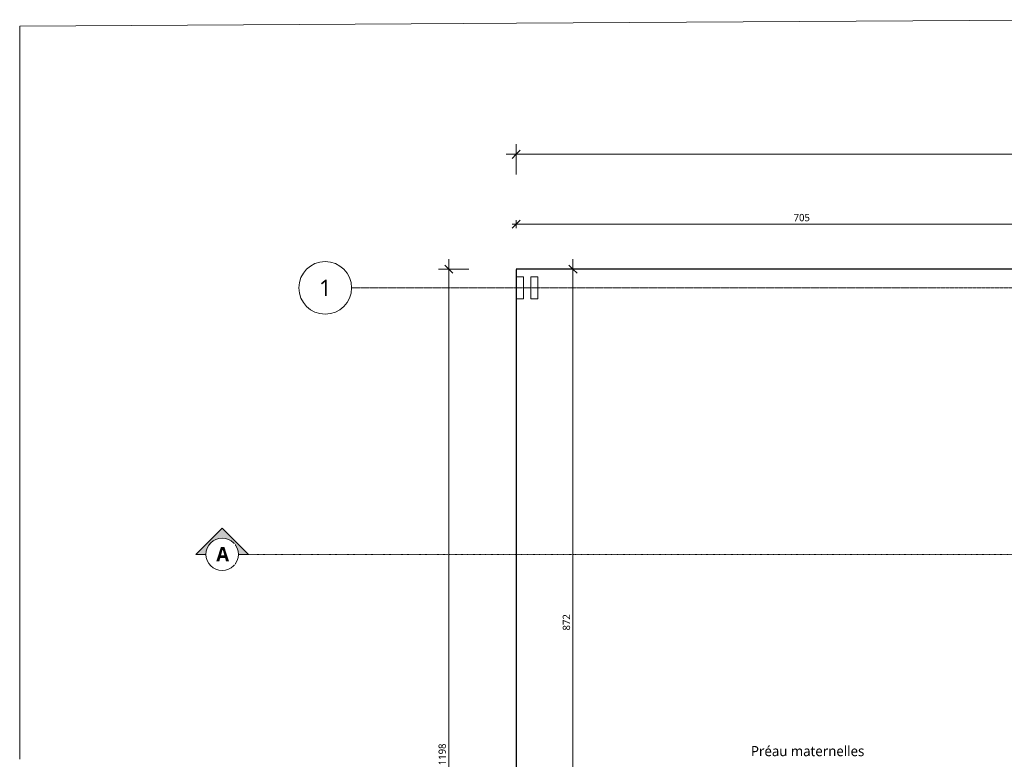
# Model space of a CAD drawing. Header units: millimetres. Extents: x -21522 to 77796, y -25697 to 15217.
# Tile 39 of 256: x -17821 to -5665, y 5793 to 14924. Entities that reach past the tile are written whole.
import ezdxf

# ---------------------------------------------------------------- set-up
doc = ezdxf.new("R2010")
doc.units = ezdxf.units.MM
for name, pattern in [('Caché', [3, 2, -1]), ('Ligne de quadrillage', [22.225, 12.7, -3.175, 3.175, -3.175]), ('Tiret point', [6.25, 2.5, -1.875, 0, -1.875])]:
    doc.linetypes.add(name, pattern=pattern)
for name, color, linetype, lineweight in [('A-ANNO-DIMS', 211, 'Continuous', 9), ('A-ANNO-DIMS-50', 211, 'Continuous', 9), ('A-AREA-IDEN', 2, 'Continuous', 9), ('A-DETL', 90, 'Continuous', 70), ('C-TOPO-SDVS', 7, 'Continuous', 13), ('G-ANNO-SYMB', 111, 'Continuous', 9), ('S-BEAM', 12, 'Continuous', 13), ('S-GRID', 1, 'Continuous', 9), ('S-GRID-IDEN', 1, 'Continuous', 9)]:
    doc.layers.add(name, color=color, linetype=linetype, lineweight=lineweight)
doc.styles.add('Trebuchet MS', font='trebuc.ttf', dxfattribs={"height": 200})
doc.styles.add('Trebuchet MS_1', font='trebuc.ttf', dxfattribs={"height": 90})
doc.styles.add('Trebuchet MS_4', font='trebuc.ttf', dxfattribs={"height": 125})
doc.styles.add('Trebuchet MS_B_1', font='trebucbd.ttf', dxfattribs={"height": 175})
doc.dimstyles.new('Cotes50e_Intérieur_Ht', dxfattribs={"dimscale": 304.8, "dimtxt": 92.785582, "dimasz": 0.328084, "dimexe": 0.164042, "dimexo": 0.0625, "dimgap": 0.032808, "dimtad": 1, "dimdec": 0, "dimlfac": 0.1, "dimzin": 0, "dimdsep": 46, "dimtxsty": 'Trebuchet MS_1', "dimblk1": 'OBLIQUE', "dimblk2": 'OBLIQUE', "dimsah": 1, "dimcen": 0.09, "dimdle": 0.164042, "dimazin": 0, "dimtfac": 1, "dimtdec": 4, "dimtix": 1, "dimtmove": 0, "dimatfit": 3, "dimfxl": 0.164042, "dimfxlon": 1, "dimtvp": 1, "dimtolj": 1, "dimtzin": 0, "dimarcsym": 2})
doc.dimstyles.new('Cotes50e_Intérieur_Transparent', dxfattribs={"dimscale": 304.8, "dimtxt": 92.785582, "dimasz": 0.328084, "dimexe": 0.410105, "dimexo": 0.0625, "dimgap": 0.036089, "dimtad": 1, "dimdec": 0, "dimlfac": 0.1, "dimzin": 0, "dimdsep": 46, "dimtxsty": 'Trebuchet MS_1', "dimblk1": 'OBLIQUE', "dimblk2": 'OBLIQUE', "dimsah": 1, "dimcen": 0.09, "dimdle": 0.410105, "dimazin": 0, "dimtfac": 1, "dimtdec": 4, "dimtix": 1, "dimtmove": 0, "dimatfit": 3, "dimfxl": 0.82021, "dimfxlon": 1, "dimtvp": 1, "dimtolj": 1, "dimtzin": 0, "dimarcsym": 2})

# ---------------------------------------------------------------- blocks, each defined once
blk = doc.blocks.new('Family - IfcBeam - POTEAU-251796-00_RDC_50e Copie 1')
at = {"layer": 'S-BEAM', "color": 250, "lineweight": 18}
for p, q in [((20127, 49498), (20067, 49498)), ((20067, 49498), (20067, 49409)), ((20157, 49498), (20127, 49498)), ((20157, 49317), (20157, 49498)), ((20067, 49409), (20067, 49228)), ((20157, 49228), (20157, 49317)), ((20067, 49228), (20097, 49228)), ((20097, 49228), (20157, 49228))]:
    blk.add_line(p, q, dxfattribs=at)
blk = doc.blocks.new('Family - IfcBeam - POTEAU-252236-00_RDC_50e Copie 1')
at = {"layer": 'S-BEAM', "color": 250, "lineweight": 18}
for p, q in [((19947, 49498), (19887, 49498)), ((19887, 49498), (19887, 49409)), ((19977, 49498), (19947, 49498)), ((19977, 49317), (19977, 49498)), ((19887, 49409), (19887, 49228)), ((19977, 49228), (19977, 49317)), ((19887, 49228), (19917, 49228)), ((19917, 49228), (19977, 49228))]:
    blk.add_line(p, q, dxfattribs=at)
blk = doc.blocks.new('GROUPE SCOLAIRE ST JULIEN - PRO - Ind A_importrevit_ifc-1-00_RDC_50e Copie 1')
at = {"layer": 'S-BEAM', "color": 250, "lineweight": 18, "rotation": 0.0001649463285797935}
for name in ['Family - IfcBeam - POTEAU-252236-00_RDC_50e Copie 1', 'Family - IfcBeam - POTEAU-251796-00_RDC_50e Copie 1']:
    blk.add_blockref(name, (-31579, -37750), dxfattribs=at)
blk = doc.blocks.new('Quadrillage - Extrémité de la ligne de quadrillage - Cercle-4360-00_RDC_50e Copie 1')
at = {"layer": 'S-GRID-IDEN'}
blk.add_circle((0, 0), 6.5, dxfattribs=at)
blk = doc.blocks.new('DIMBLOCK92-00_RDC_50e Copie 1')
at = {"layer": 'A-ANNO-DIMS-50'}
for p, q in [((-10990, 11969), (-10990, 2994)), ((-10990, 11844), (-11115, 11844)), ((-10990, 11844), (-11040, 11894)), ((-10990, 11844), (-10940, 11794)), ((-10990, 11844), (-10740, 11844)), ((-10990, 3119), (-11040, 3169)), ((-10990, 3119), (-11115, 3119)), ((-10990, 3119), (-10940, 3069)), ((-10990, 3119), (-10740, 3119))]:
    blk.add_line(p, q, dxfattribs=at)
at = {"layer": 'A-ANNO-DIMS-50', "color": 0, "insert": (-11116, 7383), "char_height": 90, "width": 237.78, "attachment_point": 1, "rotation": 90, "line_spacing_factor": 1.048425, "style": 'Trebuchet MS_1'}
blk.add_mtext('872', dxfattribs=at)
blk = doc.blocks.new('_Oblique')
at = {"color": 0, "linetype": 'ByBlock', "lineweight": -2}
blk.add_line((-0.5, -0.5), (0.5, 0.5), dxfattribs=at)
blk = doc.blocks.new('DIMBLOCK98-00_RDC_50e Copie 1')
at = {"layer": 'A-ANNO-DIMS-50'}
for p, q in [((-11742, 12400), (-4642, 12400)), ((-11692, 12400), (-11742, 12350)), ((-11692, 12400), (-11642, 12450)), ((-11692, 12400), (-11692, 12450)), ((-11692, 12400), (-11692, 12350)), ((-4642, 12400), (-4692, 12350)), ((-4642, 12400), (-4592, 12450)), ((-4642, 12400), (-4642, 12450)), ((-4642, 12400), (-4642, 12350))]:
    blk.add_line(p, q, dxfattribs=at)
at = {"layer": 'A-ANNO-DIMS-50', "color": 0, "insert": (-8266, 12526), "char_height": 90, "width": 237.78, "attachment_point": 1, "line_spacing_factor": 1.048425, "style": 'Trebuchet MS_1'}
blk.add_mtext('705', dxfattribs=at)
blk = doc.blocks.new('DIMBLOCK118-00_RDC_50e Copie 1')
at = {"layer": 'A-ANNO-DIMS-50'}
for p, q in [((-11692, 13262), (-11692, 13387)), ((22072, 13262), (22072, 13387)), ((-11817, 13262), (22197, 13262)), ((-11692, 13262), (-11742, 13212)), ((-11692, 13262), (-11642, 13312)), ((-11692, 13262), (-11692, 13012)), ((22072, 13262), (22022, 13212)), ((22072, 13262), (22122, 13312)), ((22072, 13262), (22072, 13012))]:
    blk.add_line(p, q, dxfattribs=at)
at = {"layer": 'A-ANNO-DIMS-50', "color": 0, "insert": (5058, 13388), "char_height": 90, "width": 317.04, "attachment_point": 1, "line_spacing_factor": 1.048425, "style": 'Trebuchet MS_1'}
blk.add_mtext('3376', dxfattribs=at)
blk = doc.blocks.new('DIMBLOCK139-00_RDC_50e Copie 1')
at = {"layer": 'A-ANNO-DIMS-50'}
for p, q in [((-12524, 11969), (-12524, -265)), ((-12524, 11844), (-12649, 11844)), ((-12524, 11844), (-12574, 11894)), ((-12524, 11844), (-12474, 11794)), ((-12524, 11844), (-12274, 11844)), ((-12524, -140), (-12574, -90)), ((-12524, -140), (-12649, -140)), ((-12524, -140), (-12474, -190)), ((-12524, -140), (-12274, -140))]:
    blk.add_line(p, q, dxfattribs=at)
at = {"layer": 'A-ANNO-DIMS-50', "color": 0, "insert": (-12650, 5720), "char_height": 90, "width": 317.04, "attachment_point": 1, "rotation": 90, "line_spacing_factor": 1.048425, "style": 'Trebuchet MS_1'}
blk.add_mtext('1198', dxfattribs=at)
blk = doc.blocks.new('Coupe - Extrémité de la ligne de coupe -100e-852082-00_RDC_50e Copie 1')
at = {"layer": 'G-ANNO-SYMB'}
h = blk.add_hatch(color=256, dxfattribs=at)
edge = h.paths.add_edge_path()
edge.add_line((-12.49, 0), (-6, 6.49))
edge.add_line((-6, 6.49), (0.49, 0))
edge.add_line((0.49, 0), (-2, 0))
edge.add_arc((-6, 0), 4, 0, 180)
edge.add_line((-10, 0), (-12.49, 0))
for p, q in [((-6, 6.49), (-12.49, 0)), ((-6, 6.49), (-12.49, 0)), ((-6, 6.49), (0.49, 0)), ((0.49, 0), (-6, 6.49)), ((-12.49, 0), (-10, 0)), ((-10, 0), (-12.49, 0)), ((-2, 0), (0.49, 0)), ((-2, 0), (0.49, 0))]:
    blk.add_line(p, q, dxfattribs=at)
for start, end in [(360, 180), (0, 180), (180, 360)]:
    blk.add_arc((-6, 0), 4, start, end, dxfattribs=at)

msp = doc.modelspace()

# ---------------------------------------------------------------- linework, layer by layer
at = {"layer": 'A-DETL', "linetype": 'Caché', "lineweight": 25}
for p, q in [((-4642, 11844), (-11692, 11844)), ((-11692, 11844), (-11692, 1794.5))]:
    msp.add_line(p, q, dxfattribs=at)
at = {"layer": 'C-TOPO-SDVS'}
for p, q in [((-17821.5, 14844), (-12987.2, 14872.1)), ((-17821.5, 5793), (-17821.5, 14844)), ((-12987.2, 14872.1), (-11685.8, 14879.7)), ((-11685.8, 14879.7), (-4101, 14923.8))]:
    msp.add_line(p, q, dxfattribs=at)
at = {"layer": 'G-ANNO-SYMB', "linetype": 'Tiret point'}
msp.add_line((-15021.2, 8323.4), (25455.8, 8323.4), dxfattribs=at)
at = {"layer": 'S-GRID', "linetype": 'Ligne de quadrillage'}
msp.add_line((24853.2, 11613.5), (-13724, 11613.5), dxfattribs=at)

# ---------------------------------------------------------------- block references
at = {"lineweight": 5}
msp.add_blockref('GROUPE SCOLAIRE ST JULIEN - PRO - Ind A_importrevit_ifc-1-00_RDC_50e Copie 1', (0, 0), dxfattribs=at)
at = {"layer": 'G-ANNO-SYMB', "xscale": 49.99999999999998, "yscale": 49.99999999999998, "zscale": 49.99999999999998}
msp.add_blockref('Coupe - Extrémité de la ligne de coupe -100e-852082-00_RDC_50e Copie 1', (-15021.2, 8323.4), dxfattribs=at)
at = {"layer": 'S-GRID-IDEN', "xscale": 49.99999999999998, "yscale": 49.99999999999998, "zscale": 49.99999999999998, "rotation": 89.9999999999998}
msp.add_blockref('Quadrillage - Extrémité de la ligne de quadrillage - Cercle-4360-00_RDC_50e Copie 1', (-14049, 11613.5), dxfattribs=at)

# ---------------------------------------------------------------- texts
at = {"layer": 'S-GRID-IDEN', "insert": (-14124, 11712.7), "char_height": 200, "width": 180.38, "attachment_point": 1, "style": 'Trebuchet MS'}
msp.add_mtext('1', dxfattribs=at)

# ---------------------------------------------------------------- dimensions: what is measured, and where the dimension line sits
at = {"layer": 'A-ANNO-DIMS'}
for base, p1, p2, dimstyle, override, picture, middle in [((22072.2, 13261.7), (-11692, 13011.7), (22072.2, 13011.7), 'Cotes50e_Intérieur_Transparent', {"dimpost": '<>', "dimfxl": 33764.19025}, 'DIMBLOCK118-00_RDC_50e Copie 1', (5190.1, 13318.6)), ((-4642, 12400.4), (-11692, 12350.4), (-4642, 12350.4), 'Cotes50e_Intérieur_Ht', {"dimpost": '<>', "dimfxl": 7050}, 'DIMBLOCK98-00_RDC_50e Copie 1', (-8167, 12456.2))]:
    dim = msp.add_linear_dim(base=base, p1=p1, p2=p2, dimstyle=dimstyle, override=override, dxfattribs=at)
    dim.commit()
    dim.dimension.update_dxf_attribs({"geometry": picture, "text_midpoint": middle})
for base, p1, p2, override, picture, middle in [((-12523.6, -140.2), (-12273.6, 11844), (-12273.6, -140.2), {"dimpost": '<>', "dimfxl": 11984.224574}, 'DIMBLOCK139-00_RDC_50e Copie 1', (-12580.5, 5851.9)), ((-10990.1, 3119.5), (-10740.1, 11844), (-10740.1, 3119.5), {"dimpost": '<>', "dimfxl": 8724.481302}, 'DIMBLOCK92-00_RDC_50e Copie 1', (-11046.9, 7481.7))]:
    dim = msp.add_linear_dim(base=base, p1=p1, p2=p2, angle=90, dimstyle='Cotes50e_Intérieur_Transparent', override=override, dxfattribs=at)
    dim.commit()
    dim.dimension.update_dxf_attribs({"geometry": picture, "text_midpoint": middle})

# ---------------------------------------------------------------- next in the draw order: texts
at = {"layer": 'A-AREA-IDEN', "insert": (-8792, 5956.9), "char_height": 125, "width": 1747.679, "attachment_point": 1, "style": 'Trebuchet MS_4', "bg_fill": 3, "box_fill_scale": 1.25, "bg_fill_color": 256, "bg_fill_true_color": 13158600, "bg_fill_transparency": 0}
msp.add_mtext('Préau maternelles', dxfattribs=at)
at = {"layer": 'G-ANNO-SYMB', "insert": (-15394.1, 8412.8), "char_height": 175, "width": 188.397, "attachment_point": 1, "style": 'Trebuchet MS_B_1', "bg_fill": 3, "box_fill_scale": 1.25, "bg_fill_color": 256, "bg_fill_true_color": 13158600, "bg_fill_transparency": 0}
msp.add_mtext('\\fTrebuchet MS|b1|i0|c0|p34|;A', dxfattribs=at)

doc.saveas('drawing.dxf')
